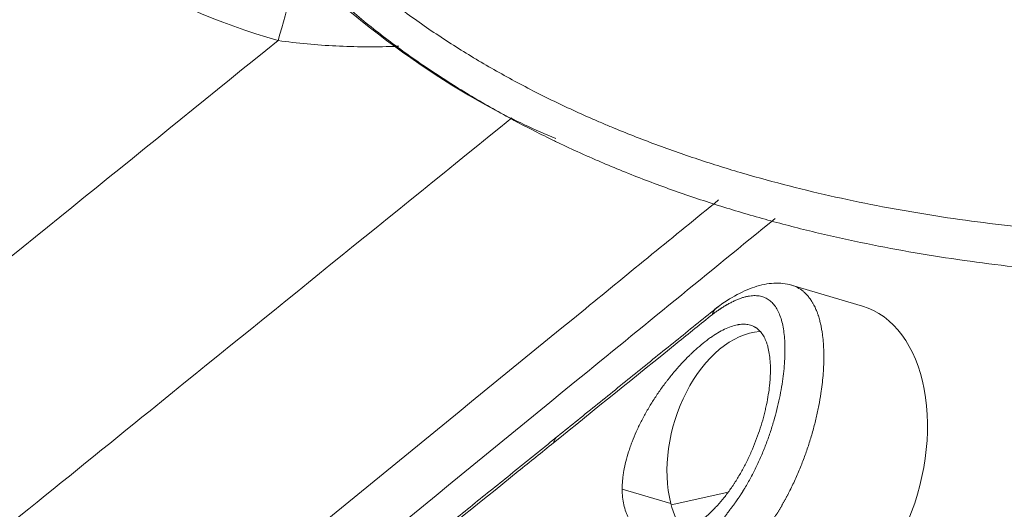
# Model space of a CAD drawing. Header units: millimetres. Extents: x 0 to 594, y 0 to 420.
# Tile 199 of 256: x 315.48 to 319.06, y 284.74 to 286.52. Entities that reach past the tile are written whole.
import ezdxf

# ---------------------------------------------------------------- set-up
doc = ezdxf.new("R2010")
doc.units = ezdxf.units.MM
doc.layers.add('1', color=7, linetype='Continuous', true_color=0xffffff)

msp = doc.modelspace()

# ---------------------------------------------------------------- linework, layer by layer
at = {"layer": '1', "color": 155, "linetype": 'Continuous', "lineweight": 18}
msp.add_line((318.5457, 285.4745), (318.2877, 285.5509), dxfattribs=at)
at = {"layer": '1', "color": 155, "linetype": 'Continuous', "lineweight": 13}
for p, q in [((317.6708, 284.8092), (317.8481, 284.7567)), ((317.8494, 284.7518), (318.0518, 284.7962))]:
    msp.add_line(p, q, dxfattribs=at)
for centre, major_axis, ratio, start_param, end_param in [((317.121, 288.8901), (0, -2.5481), 0.999943, 3.918749, 6.003654), ((316.4154, 286.4409), (-0.069, -0.2403), 0.010258, 1.573741, 3.074724)]:
    msp.add_ellipse(centre, major_axis=major_axis, ratio=ratio, start_param=start_param, end_param=end_param, dxfattribs=at)
at = {"layer": '1', "color": 155, "linetype": 'Continuous', "lineweight": 18}
for centre, major_axis, ratio, start_param, end_param in [((318.375, 284.8984), (0.1706, 0.576), 0.642788, 4.489914, 6.283153), ((318.118, 284.9746), (0.1189, 0.4015), 0.642788, 0.243221, 2.32109), ((317.4966, 284.9217), (-0.0628, 0.0778), 0.560235, 6.225233, 6.712679), ((318.118, 284.9746), (0.1189, 0.4015), 0.642788, 2.32109, 2.649387)]:
    msp.add_ellipse(centre, major_axis=major_axis, ratio=ratio, start_param=start_param, end_param=end_param, dxfattribs=at)
at = {"layer": '1', "color": 155, "linetype": 'Continuous', "lineweight": 13}
for points, knots in [([(315.6906, 288.62), (315.6953, 288.5901), (315.7003, 288.5603), (315.7108, 288.501), (315.7163, 288.4714), (315.734, 288.3831), (315.747, 288.3247), (315.7755, 288.2088), (315.7911, 288.1513), (315.825, 288.0373), (315.8433, 287.9809), (315.8828, 287.8689), (315.904, 287.8135), (315.9496, 287.7038), (315.974, 287.6495), (316.0065, 287.5824), (316.0131, 287.569), (316.0265, 287.5425), (316.0468, 287.5029), (316.0679, 287.464), (316.1111, 287.387), (316.1413, 287.3369), (316.2362, 287.1903), (316.3051, 287.0973), (316.4541, 286.9207), (316.5342, 286.8372), (316.6252, 286.7532), (316.6306, 286.7483), (316.6414, 286.7385), (316.6576, 286.7239), (316.6958, 286.6902), (316.729, 286.6623), (316.7961, 286.6074), (316.8417, 286.5723), (316.9345, 286.5047), (316.9817, 286.4722), (317.0778, 286.4098), (317.1266, 286.3799), (317.2257, 286.3223), (317.3263, 286.2671), (317.4297, 286.2163), (317.5084, 286.1799), (317.5479, 286.162), (317.5879, 286.1448), (317.608, 286.1362), (317.6147, 286.1334), (317.628, 286.1278), (317.6884, 286.1027), (317.7491, 286.079), (317.8577, 286.0391), (317.9123, 286.0202), (318.0221, 285.9844), (318.0773, 285.9675), (318.1883, 285.9356), (318.2999, 285.9056), (318.4126, 285.8792), (318.5258, 285.8546), (318.5827, 285.8431), (318.6971, 285.8218), (318.7545, 285.8121), (318.9277, 285.7851), (319.0442, 285.7703), (319.1911, 285.7557), (319.2205, 285.753), (319.2796, 285.7479), (319.3091, 285.7456), (319.3978, 285.7391), (319.4569, 285.7355), (319.6346, 285.7271), (319.7534, 285.7243), (319.8724, 285.7243)], [0, 0, 0, 0, 0.015625, 0.015625, 0.03125, 0.03125, 0.0625, 0.0625, 0.09375, 0.09375, 0.125, 0.125, 0.15625, 0.15625, 0.1875, 0.1875, 0.195312, 0.195312, 0.203125, 0.21875, 0.21875, 0.25, 0.25, 0.3125, 0.3125, 0.375, 0.375, 0.378906, 0.378906, 0.382812, 0.390625, 0.40625, 0.40625, 0.4375, 0.4375, 0.46875, 0.46875, 0.5, 0.5, 0.53125, 0.5625, 0.5625, 0.578125, 0.585937, 0.585937, 0.589844, 0.589844, 0.59375, 0.625, 0.625, 0.65625, 0.65625, 0.6875, 0.6875, 0.71875, 0.75, 0.75, 0.78125, 0.78125, 0.8125, 0.8125, 0.875, 0.875, 0.890625, 0.890625, 0.90625, 0.90625, 0.9375, 0.9375, 1, 1, 1, 1]), ([(317.4247, 286.0755), (317.375, 286.0995), (317.2729, 286.1514), (317.1736, 286.2076), (317.072, 286.2684), (317.022, 286.3), (316.9235, 286.3659), (316.8751, 286.4001), (316.78, 286.4715), (316.7333, 286.5086), (316.6646, 286.5664), (316.642, 286.5861), (316.6083, 286.6162), (316.5972, 286.6263), (316.575, 286.6468), (316.5639, 286.6571), (316.5093, 286.709), (316.4671, 286.7517), (316.3854, 286.8393), (316.3461, 286.8844), (316.2702, 286.9768), (316.2338, 287.0241), (316.1637, 287.1213), (316.1301, 287.171), (316.0659, 287.2729), (316.0352, 287.325), (315.9913, 287.405), (315.977, 287.4319), (315.9561, 287.4728), (315.9493, 287.4865), (315.9391, 287.5071), (315.9357, 287.514), (315.9291, 287.5279), (315.9257, 287.5348), (315.8961, 287.5974), (315.8714, 287.6536), (315.8252, 287.7671), (315.8037, 287.8243), (315.7636, 287.9399), (315.745, 287.9982), (315.7106, 288.1158), (315.6948, 288.175), (315.6658, 288.2945), (315.6526, 288.3547), (315.6347, 288.4456), (315.629, 288.476), (315.6183, 288.537), (315.6133, 288.5677), (315.6085, 288.5984)], [0, 0, 0, 0, 0.051683, 0.107467, 0.107467, 0.16325, 0.16325, 0.219033, 0.219033, 0.274817, 0.274817, 0.302708, 0.302708, 0.316654, 0.316654, 0.3306, 0.3306, 0.386383, 0.386383, 0.442167, 0.442167, 0.49795, 0.49795, 0.553733, 0.553733, 0.609517, 0.609517, 0.637408, 0.637408, 0.651354, 0.651354, 0.658327, 0.658327, 0.6653, 0.6653, 0.721083, 0.721083, 0.776867, 0.776867, 0.83265, 0.83265, 0.888433, 0.888433, 0.944217, 0.944217, 0.972108, 0.972108, 1, 1, 1, 1]), ([(313.593, 284.1541), (314.0636, 284.5355), (314.5343, 284.9168), (315.476, 285.679), (315.947, 286.06), (316.418, 286.4409)], [0, 0, 0, 0, 0.5, 0.5, 1, 1, 1, 1]), ([(316.8581, 286.4203), (316.8512, 286.42), (316.8443, 286.4197), (316.8028, 286.4183), (316.7681, 286.4179), (316.6986, 286.4183), (316.6637, 286.4193), (316.5939, 286.4228), (316.5588, 286.4253), (316.4886, 286.4318), (316.4534, 286.4359), (316.418, 286.4409)], [0, 0, 0, 0, 0.047506, 0.047506, 0.285629, 0.285629, 0.523753, 0.523753, 0.761876, 0.761876, 1, 1, 1, 1]), ([(317.2694, 286.1594), (316.8302, 285.8045), (316.3911, 285.4494), (315.6387, 284.8408), (315.3253, 284.5872), (314.6985, 284.0799), (314.3852, 283.8262), (314.072, 283.5724)], [0, 0, 0, 0, 0.411862, 0.411862, 0.705931, 0.705931, 1, 1, 1, 1]), ([(314.5922, 283.0621), (315.574, 283.8632), (316.5555, 284.6643), (317.6985, 285.5973), (317.86, 285.7291), (318.0215, 285.8609)], [0, 0, 0, 0, 0.858692, 0.858692, 1, 1, 1, 1]), ([(318.2282, 285.794), (317.9851, 285.5956), (317.742, 285.3972), (316.5181, 284.3984), (315.5374, 283.5981), (314.5566, 282.7981)], [0, 0, 0, 0, 0.198658, 0.198658, 1, 1, 1, 1]), ([(318.2878, 285.5508), (318.2881, 285.5507), (318.2956, 285.5485), (318.3101, 285.5425), (318.3257, 285.5322), (318.3371, 285.5221), (318.345, 285.514), (318.3533, 285.5039), (318.3606, 285.4932), (318.3665, 285.4831), (318.371, 285.4746), (318.3747, 285.4668), (318.3777, 285.4596), (318.3802, 285.4532), (318.3822, 285.4478), (318.3838, 285.4433), (318.3855, 285.438), (318.3876, 285.4314), (318.3899, 285.4231), (318.392, 285.4149), (318.3938, 285.4067), (318.3955, 285.3985), (318.397, 285.3904), (318.3984, 285.3823), (318.4005, 285.3678), (318.4029, 285.3465), (318.4047, 285.317), (318.4052, 285.2865), (318.4043, 285.2548), (318.4022, 285.2226), (318.3989, 285.1899), (318.394, 285.1536), (318.3871, 285.1133), (318.3776, 285.0687), (318.366, 285.0233), (318.3526, 284.9782), (318.3374, 284.9332), (318.3202, 284.8884), (318.3008, 284.8434), (318.2858, 284.8123), (318.2769, 284.7949), (318.2748, 284.7909), (318.2727, 284.7868), (318.2706, 284.7828), (318.2684, 284.7788), (318.2662, 284.7748), (318.264, 284.7707), (318.2618, 284.7667), (318.2595, 284.7627), (318.2573, 284.7586), (318.255, 284.7546), (318.2527, 284.7506), (318.2503, 284.7466), (318.248, 284.7426), (318.2456, 284.7386), (318.2432, 284.7345), (318.2408, 284.7305), (318.2383, 284.7265), (318.2359, 284.7226), (318.2334, 284.7186), (318.2308, 284.7146), (318.2283, 284.7106), (318.2257, 284.7066), (318.2231, 284.7027), (318.2205, 284.6987), (318.2179, 284.6948), (318.2153, 284.6909), (318.2126, 284.6869), (318.2099, 284.683), (318.2071, 284.6791), (318.2044, 284.6752), (318.2016, 284.6714), (318.1988, 284.6675), (318.196, 284.6636), (318.1932, 284.6598), (318.1903, 284.656), (318.1874, 284.6522), (318.1845, 284.6484), (318.1816, 284.6446), (318.1796, 284.6421), (318.1786, 284.6408)], [0, 0, 0, 0, 0.001829, 0.041407, 0.08522, 0.102271, 0.121756, 0.143675, 0.168028, 0.184022, 0.198425, 0.211239, 0.222463, 0.232098, 0.240142, 0.246596, 0.251461, 0.262892, 0.274019, 0.284841, 0.295357, 0.305569, 0.315477, 0.325079, 0.334376, 0.366406, 0.397162, 0.428417, 0.459117, 0.489265, 0.518866, 0.547925, 0.585438, 0.623053, 0.66078, 0.69863, 0.73507, 0.772321, 0.810391, 0.849285, 0.852826, 0.856378, 0.859942, 0.863518, 0.867105, 0.870704, 0.874315, 0.877937, 0.881571, 0.885216, 0.888873, 0.892542, 0.896222, 0.899914, 0.903617, 0.907333, 0.911059, 0.914798, 0.918548, 0.92231, 0.926083, 0.929868, 0.933665, 0.937474, 0.941294, 0.945126, 0.948969, 0.952824, 0.956691, 0.96057, 0.96446, 0.968362, 0.972276, 0.976201, 0.980139, 0.984087, 0.988048, 0.99202, 0.996004, 1, 1, 1, 1]), ([(318.0644, 284.7357), (318.0648, 284.7363), (318.0657, 284.7374), (318.067, 284.7391), (318.0683, 284.7408), (318.0696, 284.7425), (318.0709, 284.7442), (318.0722, 284.7459), (318.0735, 284.7476), (318.0748, 284.7493), (318.0761, 284.7511), (318.0774, 284.7528), (318.0786, 284.7546), (318.0799, 284.7563), (318.0812, 284.7581), (318.0825, 284.7598), (318.0837, 284.7616), (318.085, 284.7634), (318.0863, 284.7652), (318.0875, 284.7669), (318.0888, 284.7687), (318.09, 284.7705), (318.0912, 284.7723), (318.0925, 284.7741), (318.0937, 284.776), (318.095, 284.7778), (318.0962, 284.7796), (318.0974, 284.7814), (318.0986, 284.7833), (318.0999, 284.7851), (318.1011, 284.787), (318.1023, 284.7888), (318.1035, 284.7907), (318.1047, 284.7926), (318.1059, 284.7944), (318.1071, 284.7963), (318.1083, 284.7982), (318.1095, 284.8001), (318.1107, 284.802), (318.1119, 284.8039), (318.1131, 284.8058), (318.1177, 284.8134), (318.1258, 284.8269), (318.1369, 284.8467), (318.1476, 284.8668), (318.1578, 284.8873), (318.1675, 284.908), (318.1768, 284.9288), (318.1856, 284.9499), (318.1967, 284.9782), (318.2095, 285.0139), (318.2229, 285.0565), (318.2344, 285.0988), (318.2439, 285.1402), (318.2516, 285.1806), (318.2574, 285.2197), (318.2613, 285.257), (318.2635, 285.2925), (318.2638, 285.326), (318.2624, 285.3571), (318.2592, 285.3858), (318.2543, 285.4119), (318.2476, 285.4354), (318.2391, 285.456), (318.2289, 285.4736), (318.2169, 285.4881), (318.2031, 285.4995), (318.1874, 285.5076), (318.17, 285.5123), (318.154, 285.5133), (318.1402, 285.5124), (318.1294, 285.5107), (318.1182, 285.5082), (318.1065, 285.5048), (318.0945, 285.5005), (318.082, 285.4952), (318.0693, 285.4891), (318.0596, 285.484), (318.0534, 285.4805), (318.0507, 285.4789), (318.0479, 285.4773), (318.0452, 285.4757), (318.0424, 285.474), (318.0396, 285.4723), (318.0368, 285.4705), (318.0341, 285.4688), (318.0313, 285.467), (318.0284, 285.4651), (318.0256, 285.4632), (318.0228, 285.4613), (318.0199, 285.4594), (318.0171, 285.4574), (318.0142, 285.4554), (318.0114, 285.4534), (318.0085, 285.4513), (318.0056, 285.4492), (318.0027, 285.447), (318.0007, 285.4456), (317.9998, 285.4448)], [0, 0, 0, 0, 0.001562, 0.003123, 0.004684, 0.006245, 0.007805, 0.009365, 0.010925, 0.012485, 0.014044, 0.015604, 0.017163, 0.018722, 0.020281, 0.02184, 0.023399, 0.024958, 0.026518, 0.028077, 0.029637, 0.031197, 0.032757, 0.034317, 0.035878, 0.037439, 0.039, 0.040562, 0.042124, 0.043687, 0.04525, 0.046814, 0.048378, 0.049943, 0.051509, 0.053076, 0.054643, 0.056211, 0.057779, 0.059349, 0.060919, 0.06249, 0.078107, 0.093724, 0.109375, 0.125094, 0.140644, 0.156203, 0.171803, 0.187478, 0.218713, 0.250139, 0.281212, 0.312481, 0.343735, 0.37518, 0.406271, 0.437525, 0.46882, 0.50023, 0.531368, 0.562553, 0.593916, 0.625244, 0.656428, 0.687489, 0.718929, 0.75016, 0.781367, 0.812307, 0.828097, 0.843783, 0.859397, 0.874971, 0.89062, 0.906172, 0.921666, 0.937138, 0.940302, 0.943463, 0.946619, 0.949772, 0.952922, 0.956068, 0.959212, 0.962354, 0.965494, 0.968632, 0.971769, 0.974905, 0.97804, 0.981175, 0.98431, 0.987446, 0.990582, 0.99372, 0.996859, 1, 1, 1, 1]), ([(317.9998, 285.4448), (317.9568, 285.4101), (317.9138, 285.3754), (317.721, 285.2198), (317.5712, 285.0988), (317.4213, 284.9778)], [0, 0, 0, 0, 0.222848, 0.222848, 1, 1, 1, 1]), ([(317.4213, 284.9778), (317.3784, 284.9431), (317.3354, 284.9085), (317.1427, 284.7529), (316.9929, 284.6321), (316.8431, 284.5112)], [0, 0, 0, 0, 0.222919, 0.222919, 1, 1, 1, 1]), ([(317.9682, 284.4681), (317.9682, 284.4686), (317.9683, 284.4698), (317.9683, 284.4716), (317.9683, 284.4733), (317.9684, 284.475), (317.9684, 284.4768), (317.9685, 284.4785), (317.9686, 284.4803), (317.9687, 284.482), (317.9688, 284.4838), (317.9689, 284.4856), (317.969, 284.4873), (317.9691, 284.4891), (317.9692, 284.4908), (317.9693, 284.4926), (317.9695, 284.4943), (317.9696, 284.4961), (317.9698, 284.4979), (317.97, 284.4996), (317.9701, 284.5014), (317.9703, 284.5031), (317.9705, 284.5049), (317.9707, 284.5067), (317.9709, 284.5084), (317.9711, 284.5102), (317.9713, 284.512), (317.9716, 284.5137), (317.9718, 284.5155), (317.972, 284.5173), (317.9723, 284.519), (317.9725, 284.5208), (317.9728, 284.5226), (317.9731, 284.5244), (317.9734, 284.5261), (317.9736, 284.5279), (317.9739, 284.5297), (317.9742, 284.5315), (317.9746, 284.5333), (317.9749, 284.535), (317.9752, 284.5368), (317.9766, 284.544), (317.9792, 284.5565), (317.9837, 284.5743), (317.989, 284.5919), (317.9949, 284.6094), (318.0016, 284.6267), (318.0089, 284.6437), (318.0168, 284.6603), (318.0231, 284.6722), (318.0272, 284.6798), (318.0291, 284.6831), (318.0311, 284.6864), (318.033, 284.6897), (318.0349, 284.693), (318.0369, 284.6962), (318.0389, 284.6994), (318.0409, 284.7026), (318.0429, 284.7057), (318.045, 284.7088), (318.0471, 284.7119), (318.0492, 284.715), (318.0513, 284.718), (318.0534, 284.7211), (318.0556, 284.724), (318.0577, 284.727), (318.0599, 284.7299), (318.0621, 284.7328), (318.0636, 284.7347), (318.0644, 284.7357)], [0, 0, 0, 0, 0.006301, 0.012597, 0.018888, 0.025175, 0.031457, 0.037736, 0.04401, 0.050281, 0.056548, 0.062812, 0.069073, 0.075331, 0.081586, 0.087839, 0.094089, 0.100338, 0.106585, 0.11283, 0.119074, 0.125317, 0.131559, 0.1378, 0.14404, 0.15028, 0.15652, 0.162761, 0.169001, 0.175242, 0.181484, 0.187727, 0.193971, 0.200216, 0.206463, 0.212712, 0.218963, 0.225216, 0.231472, 0.23773, 0.243991, 0.250256, 0.313074, 0.37554, 0.437875, 0.500299, 0.563181, 0.625686, 0.688046, 0.750495, 0.763733, 0.776946, 0.790136, 0.803307, 0.81646, 0.829597, 0.842721, 0.855834, 0.868938, 0.882035, 0.895128, 0.90822, 0.921312, 0.934406, 0.947506, 0.960613, 0.973729, 0.986857, 1, 1, 1, 1])]:
    msp.add_open_spline(points, degree=3, knots=knots, dxfattribs=at)
at = {"layer": '1', "color": 155, "linetype": 'Continuous', "lineweight": 18}
for points, knots in [([(315.5425, 288.6091), (315.572, 288.3892), (315.6671, 287.9692), (315.9318, 287.3836), (316.2921, 286.8907), (316.7236, 286.4921), (317.1091, 286.2303), (317.3528, 286.1158), (317.4289, 286.084)], [0, 0, 0, 0, 0.175647, 0.353257, 0.53536, 0.722905, 0.914932, 1, 1, 1, 1]), ([(319.8953, 285.5743), (319.8339, 285.5743), (319.7726, 285.575), (319.6502, 285.578), (319.589, 285.5802), (319.467, 285.5863), (319.406, 285.59), (319.33, 285.5958), (319.3148, 285.597), (319.2844, 285.5995), (319.2692, 285.6008), (319.2236, 285.6048), (319.1933, 285.6077), (319.1027, 285.617), (319.0425, 285.624), (318.9227, 285.6397), (318.8631, 285.6484), (318.7444, 285.6674), (318.6853, 285.6778), (318.5677, 285.7003), (318.5092, 285.7124), (318.3927, 285.7386), (318.3348, 285.7525), (318.2195, 285.7824), (318.1621, 285.7983), (318.048, 285.8321), (317.9913, 285.85), (317.8784, 285.8879), (317.8222, 285.9079), (317.7106, 285.9502), (317.6551, 285.9725), (317.5931, 285.999), (317.5862, 286.0019), (317.5724, 286.0079), (317.5518, 286.0169), (317.504, 286.0381), (317.4634, 286.057), (317.4326, 286.0718), (317.4286, 286.0736), (317.4247, 286.0755)], [0, 0, 0, 0, 0.071056, 0.071056, 0.142111, 0.142111, 0.213167, 0.213167, 0.23093, 0.23093, 0.248694, 0.248694, 0.284222, 0.284222, 0.355278, 0.355278, 0.426333, 0.426333, 0.497389, 0.497389, 0.568444, 0.568444, 0.6395, 0.6395, 0.710555, 0.710555, 0.781611, 0.781611, 0.852666, 0.852666, 0.923722, 0.923722, 0.932604, 0.932604, 0.941486, 0.95925, 0.994777, 0.994777, 1, 1, 1, 1]), ([(318.2878, 285.5508), (318.2673, 285.5568), (318.2244, 285.5616), (318.154, 285.5477), (318.0805, 285.5144), (318.0313, 285.4815), (318.0066, 285.4623)], [0, 0, 0, 0, 0.25622, 0.510891, 0.757873, 1, 1, 1, 1]), ([(318.0158, 285.4692), (318.0156, 285.4691), (318.0152, 285.4688), (318.0145, 285.4683), (318.0138, 285.4678), (318.0131, 285.4673), (318.0124, 285.4667), (318.0118, 285.4661), (318.0111, 285.4655), (318.0104, 285.4649), (318.0097, 285.4642), (318.0091, 285.4635), (318.0084, 285.4627), (318.0078, 285.4619), (318.0072, 285.4611), (318.0065, 285.4603), (318.0059, 285.4594), (318.0053, 285.4585), (318.0048, 285.4575), (318.0042, 285.4566), (318.0036, 285.4555), (318.0031, 285.4545), (318.0026, 285.4534), (318.0021, 285.4523), (318.0017, 285.4511), (318.0012, 285.4499), (318.0008, 285.4487), (318.0004, 285.4475), (318.0001, 285.4462), (317.9999, 285.4453), (317.9998, 285.4448)], [0, 0, 0, 0, 0.024936, 0.054465, 0.08456, 0.115217, 0.14643, 0.178195, 0.210506, 0.243356, 0.276739, 0.310648, 0.345075, 0.380012, 0.415451, 0.451383, 0.487798, 0.524687, 0.562039, 0.599842, 0.638087, 0.67676, 0.71585, 0.755343, 0.795226, 0.835486, 0.876109, 0.917078, 0.958381, 1, 1, 1, 1]), ([(318.2106, 285.2449), (318.2106, 285.2554), (318.2102, 285.2653), (318.2088, 285.2844), (318.2068, 285.3025), (318.2033, 285.3188), (318.2003, 285.3304), (318.1991, 285.3341), (318.1973, 285.3396), (318.1967, 285.3414), (318.1954, 285.3449), (318.1948, 285.3466), (318.1913, 285.355), (318.1883, 285.3612), (318.1815, 285.3724), (318.1779, 285.3775), (318.1698, 285.3866), (318.1655, 285.3906), (318.1596, 285.3949), (318.1584, 285.3957), (318.1565, 285.3969), (318.1559, 285.3973), (318.1547, 285.398), (318.1516, 285.3999), (318.1483, 285.4015), (318.1403, 285.4048), (318.1347, 285.4065), (318.1229, 285.4086), (318.1167, 285.409), (318.1069, 285.4088), (318.1035, 285.4086), (318.0984, 285.408), (318.0958, 285.4076), (318.0931, 285.4072), (318.0913, 285.4069), (318.0904, 285.4067), (318.0823, 285.4051), (318.0749, 285.403), (318.0596, 285.3978), (318.0518, 285.3945), (318.0356, 285.3868), (318.0273, 285.3823), (318.0165, 285.3759), (318.0133, 285.374), (318.01, 285.3719), (318.0078, 285.3705), (318.0067, 285.3698), (318.0012, 285.3662), (317.9968, 285.3632), (317.9834, 285.3538), (317.9655, 285.3403), (317.9472, 285.3246), (317.9334, 285.3121), (317.9287, 285.3079), (317.9217, 285.3012), (317.9194, 285.299), (317.9148, 285.2944), (317.9124, 285.2921), (317.9009, 285.2805), (317.8917, 285.2709), (317.8736, 285.251), (317.8647, 285.2407), (317.8514, 285.2247), (317.847, 285.2192), (317.8404, 285.211), (317.8382, 285.2082), (317.8339, 285.2026), (317.8317, 285.1998), (317.8211, 285.1858), (317.8128, 285.1743), (317.7967, 285.1512), (317.7889, 285.1394), (317.7776, 285.1215), (317.7739, 285.1155), (317.7685, 285.1065), (317.7667, 285.1034), (317.7631, 285.0973), (317.7613, 285.0943), (317.7526, 285.079), (317.7461, 285.0668), (317.7336, 285.0425), (317.7278, 285.0303), (317.7169, 285.0058), (317.7118, 284.9936), (317.7059, 284.9783), (317.7047, 284.9753), (317.7025, 284.9691), (317.6992, 284.96), (317.6962, 284.951), (317.6904, 284.933), (317.6837, 284.9094), (317.6788, 284.8864), (317.6759, 284.8693), (317.675, 284.8637), (317.6739, 284.8553), (317.6735, 284.8525), (317.6729, 284.8469), (317.6726, 284.8441), (317.6713, 284.8304), (317.6708, 284.8197), (317.6708, 284.8092)], [0, 0, 0, 0, 0.03125, 0.03125, 0.0625, 0.09375, 0.09375, 0.109375, 0.109375, 0.117188, 0.117188, 0.125, 0.125, 0.15625, 0.15625, 0.1875, 0.1875, 0.21875, 0.21875, 0.226563, 0.226563, 0.230469, 0.230469, 0.234375, 0.25, 0.25, 0.28125, 0.28125, 0.3125, 0.3125, 0.328125, 0.328125, 0.335938, 0.339844, 0.339844, 0.34375, 0.34375, 0.375, 0.375, 0.40625, 0.40625, 0.4375, 0.4375, 0.445313, 0.449219, 0.449219, 0.453125, 0.453125, 0.46875, 0.46875, 0.5, 0.53125, 0.53125, 0.546875, 0.546875, 0.554688, 0.554688, 0.5625, 0.5625, 0.59375, 0.59375, 0.625, 0.625, 0.640625, 0.640625, 0.648438, 0.648438, 0.65625, 0.65625, 0.6875, 0.6875, 0.71875, 0.71875, 0.734375, 0.734375, 0.742188, 0.742188, 0.75, 0.75, 0.78125, 0.78125, 0.8125, 0.8125, 0.84375, 0.84375, 0.851563, 0.851563, 0.859375, 0.875, 0.875, 0.90625, 0.9375, 0.9375, 0.953125, 0.953125, 0.960938, 0.960938, 0.96875, 0.96875, 1, 1, 1, 1]), ([(317.6708, 284.8092), (317.6709, 284.7989), (317.6713, 284.7891), (317.6733, 284.77), (317.6748, 284.7609), (317.6786, 284.7433), (317.6811, 284.7349), (317.6854, 284.7228), (317.687, 284.7189), (317.6896, 284.7132), (317.6904, 284.7113), (317.6923, 284.7076), (317.6932, 284.7058), (317.698, 284.6969), (317.7066, 284.6837), (317.7168, 284.6726), (317.7279, 284.6625), (317.7339, 284.658), (317.7411, 284.6536), (317.7419, 284.6531), (317.7435, 284.6522), (317.7459, 284.6508), (317.7517, 284.6477), (317.7569, 284.6455), (317.7674, 284.6414), (317.7747, 284.6394), (317.7899, 284.6364), (317.7977, 284.6356), (317.8099, 284.6353), (317.8141, 284.6354), (317.8225, 284.6358), (317.8267, 284.6362), (317.8395, 284.6378), (317.8568, 284.6413), (317.8746, 284.6473), (317.888, 284.6528), (317.8926, 284.6547), (317.8994, 284.6579), (317.9016, 284.6591), (317.9062, 284.6614), (317.9085, 284.6626), (317.9199, 284.6687), (317.929, 284.6742), (317.9471, 284.6863), (317.956, 284.6929), (317.9739, 284.7073), (317.9827, 284.715), (317.9937, 284.7254), (317.9959, 284.7275), (318.0003, 284.7318), (318.0068, 284.7384), (318.0132, 284.7452), (318.0259, 284.759), (318.0424, 284.7784), (318.0581, 284.7993), (318.0696, 284.8157), (318.0734, 284.8213), (318.079, 284.8298), (318.0808, 284.8326), (318.0845, 284.8384), (318.0863, 284.8412), (318.0953, 284.8557), (318.1022, 284.8676), (318.1154, 284.8916), (318.1217, 284.9039), (318.1308, 284.9226), (318.1337, 284.9288), (318.138, 284.9383), (318.1394, 284.9415), (318.1423, 284.9479), (318.1436, 284.9511), (318.1505, 284.9672), (318.1556, 284.98), (318.1651, 285.0057), (318.174, 285.0313), (318.1815, 285.0569), (318.1858, 285.0728), (318.1866, 285.076), (318.1883, 285.0824), (318.1891, 285.0856), (318.1914, 285.095), (318.1929, 285.1013), (318.197, 285.1199), (318.1994, 285.1321), (318.2035, 285.1561), (318.2052, 285.1678), (318.2072, 285.185), (318.2078, 285.1907), (318.2086, 285.1992), (318.2088, 285.202), (318.2092, 285.2076), (318.2094, 285.2103), (318.2103, 285.224), (318.2106, 285.2346), (318.2106, 285.2449)], [0, 0, 0, 0, 0.03125, 0.03125, 0.0625, 0.0625, 0.09375, 0.09375, 0.109375, 0.109375, 0.117187, 0.117187, 0.125, 0.125, 0.15625, 0.1875, 0.1875, 0.21875, 0.21875, 0.222656, 0.222656, 0.226562, 0.234375, 0.25, 0.25, 0.28125, 0.28125, 0.3125, 0.3125, 0.328125, 0.328125, 0.34375, 0.34375, 0.375, 0.40625, 0.40625, 0.421875, 0.421875, 0.429687, 0.429687, 0.4375, 0.4375, 0.46875, 0.46875, 0.5, 0.5, 0.53125, 0.53125, 0.539062, 0.539062, 0.546875, 0.5625, 0.5625, 0.59375, 0.625, 0.625, 0.640625, 0.640625, 0.648437, 0.648437, 0.65625, 0.65625, 0.6875, 0.6875, 0.71875, 0.71875, 0.734375, 0.734375, 0.742187, 0.742187, 0.75, 0.75, 0.78125, 0.78125, 0.8125, 0.84375, 0.84375, 0.851562, 0.851562, 0.859375, 0.859375, 0.875, 0.875, 0.90625, 0.90625, 0.9375, 0.9375, 0.953125, 0.953125, 0.960937, 0.960937, 0.96875, 0.96875, 1, 1, 1, 1])]:
    msp.add_open_spline(points, degree=3, knots=knots, dxfattribs=at)
for points in [[(318.0201, 285.4727), (317.4364, 285.0014)], [(317.4364, 285.0014), (316.853, 284.5306)]]:
    msp.add_open_spline(points, degree=1, dxfattribs=at)

doc.saveas('drawing.dxf')
